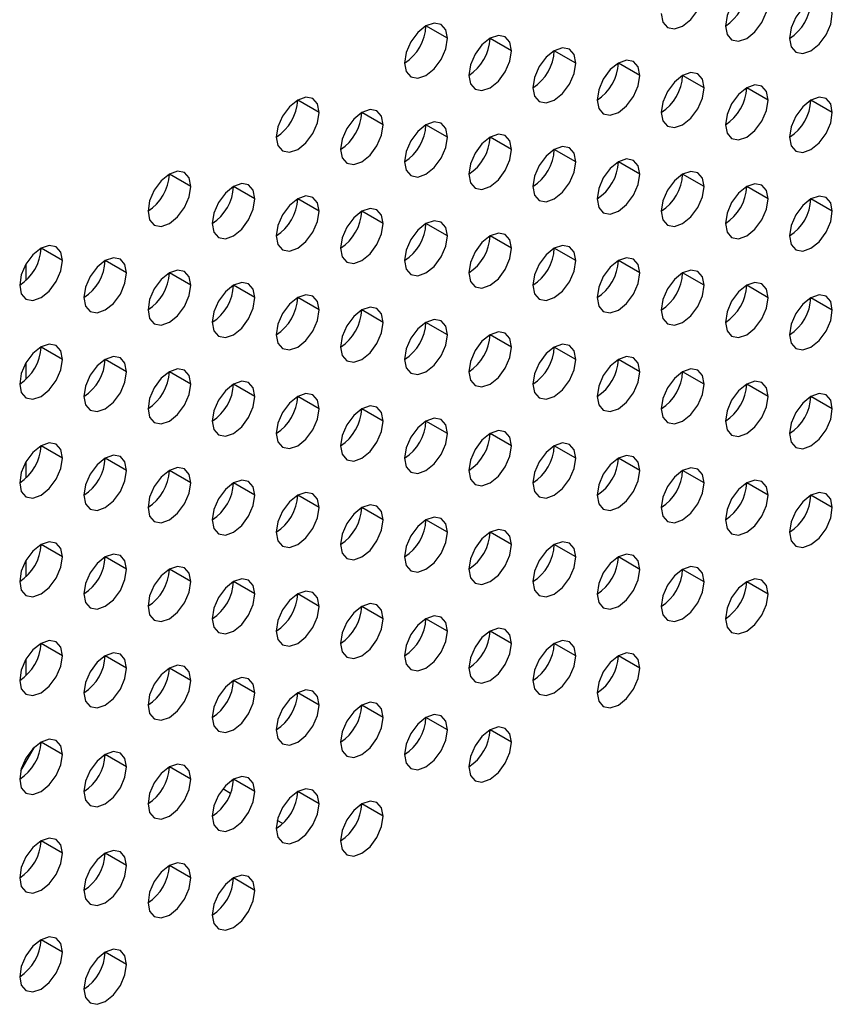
# Model space of a CAD drawing. Header units: millimetres. Extents: x 0 to 1118, y 0 to 864.
# Tile 196 of 254: x 946.31 to 950.79, y 698.21 to 703.64. Entities that reach past the tile are written whole.
import ezdxf

# ---------------------------------------------------------------- set-up
doc = ezdxf.new("R2010")
doc.units = ezdxf.units.MM

msp = doc.modelspace()

# ---------------------------------------------------------------- linework, layer by layer
at = {"color": 7, "linetype": 'Continuous', "lineweight": 25}
for p, q in [((948.6663, 703.5333), (948.5484, 703.6013)), ((949.0198, 703.4652), (948.902, 703.5332)), ((949.3734, 703.3971), (949.2555, 703.4652)), ((949.7269, 703.329), (949.6091, 703.3971)), ((950.0805, 703.261), (949.9626, 703.329)), ((950.434, 703.1929), (950.3162, 703.2609)), ((947.9592, 703.1251), (947.8413, 703.1931)), ((950.7876, 703.1248), (950.6697, 703.1928)), ((948.3127, 703.057), (948.1949, 703.125)), ((948.6663, 702.9889), (948.5484, 703.057)), ((949.0198, 702.9208), (948.902, 702.9889)), ((949.3734, 702.8528), (949.2555, 702.9208)), ((949.7269, 702.7847), (949.6091, 702.8527)), ((947.2521, 702.7169), (947.1342, 702.7849)), ((950.0805, 702.7166), (949.9626, 702.7846)), ((947.6056, 702.6488), (947.4878, 702.7168)), ((950.434, 702.6485), (950.3162, 702.7166)), ((947.9592, 702.5807), (947.8413, 702.6488)), ((950.7876, 702.5805), (950.6697, 702.6485)), ((948.3127, 702.5126), (948.1949, 702.5807)), ((948.6663, 702.4446), (948.5484, 702.5126)), ((949.0198, 702.3765), (948.902, 702.4445)), ((946.5449, 702.3087), (946.4271, 702.3767)), ((949.3734, 702.3084), (949.2555, 702.3764)), ((946.8985, 702.2406), (946.7806, 702.3086)), ((949.7269, 702.2403), (949.6091, 702.3084)), ((946.3446, 702.1993), (946.3446, 702.2902)), ((947.2521, 702.1725), (947.1342, 702.2405)), ((950.0805, 702.1723), (949.9626, 702.2403)), ((947.6056, 702.1044), (947.4878, 702.1725)), ((950.434, 702.1042), (950.3162, 702.1722)), ((947.9592, 702.0364), (947.8413, 702.1044)), ((950.7876, 702.0361), (950.6697, 702.1041)), ((948.3127, 701.9683), (948.1949, 702.0363)), ((948.6663, 701.9002), (948.5484, 701.9682)), ((949.0198, 701.8321), (948.902, 701.9002)), ((946.5449, 701.7643), (946.4271, 701.8323)), ((949.3734, 701.764), (949.2555, 701.8321)), ((946.3446, 701.6549), (946.3446, 701.7458)), ((946.8985, 701.6962), (946.7806, 701.7643)), ((949.7269, 701.696), (949.6091, 701.764)), ((947.2521, 701.6282), (947.1342, 701.6962)), ((950.0805, 701.6279), (949.9626, 701.6959)), ((947.6056, 701.5601), (947.4878, 701.6281)), ((950.434, 701.5598), (950.3162, 701.6278)), ((947.9592, 701.492), (947.8413, 701.56)), ((950.7876, 701.4917), (950.6697, 701.5598)), ((948.3127, 701.4239), (948.1949, 701.492)), ((948.6663, 701.3558), (948.5484, 701.4239)), ((949.0198, 701.2878), (948.902, 701.3558)), ((946.5449, 701.22), (946.4271, 701.288)), ((949.3734, 701.2197), (949.2555, 701.2877)), ((946.3446, 701.1105), (946.3446, 701.2015)), ((946.8985, 701.1519), (946.7806, 701.2199)), ((949.7269, 701.1516), (949.6091, 701.2196)), ((947.2521, 701.0838), (947.1342, 701.1518)), ((950.0805, 701.0835), (949.9626, 701.1516)), ((947.6056, 701.0157), (947.4878, 701.0838)), ((950.434, 701.0155), (950.3162, 701.0835)), ((947.9592, 700.9476), (947.8413, 701.0157)), ((950.7876, 700.9474), (950.6697, 701.0154)), ((948.3127, 700.8796), (948.1949, 700.9476)), ((948.6663, 700.8115), (948.5484, 700.8795)), ((949.0198, 700.7434), (948.902, 700.8114)), ((946.5449, 700.6756), (946.4271, 700.7436)), ((949.3734, 700.6753), (949.2555, 700.7434)), ((946.3446, 700.5662), (946.3446, 700.6571)), ((946.8985, 700.6075), (946.7806, 700.6755)), ((949.7269, 700.6072), (949.6091, 700.6753)), ((947.2521, 700.5394), (947.1342, 700.6075)), ((950.0805, 700.5392), (949.9626, 700.6072)), ((947.6056, 700.4714), (947.4878, 700.5394)), ((950.434, 700.4711), (950.3162, 700.5391)), ((947.9592, 700.4033), (947.8413, 700.4713)), ((948.3127, 700.3352), (948.1949, 700.4032)), ((948.6663, 700.2671), (948.5484, 700.3352)), ((949.0198, 700.199), (948.902, 700.2671)), ((946.5449, 700.1312), (946.4271, 700.1993)), ((949.3734, 700.131), (949.2555, 700.199)), ((946.3446, 700.0227), (946.3446, 700.1128)), ((946.8985, 700.0632), (946.7806, 700.1312)), ((949.7269, 700.0629), (949.6091, 700.1309)), ((947.2521, 699.9951), (947.1342, 700.0631)), ((946.3452, 700.0224), (946.3446, 700.0227)), ((947.6056, 699.927), (947.4878, 699.995)), ((947.9592, 699.8589), (947.8413, 699.927)), ((948.3127, 699.7908), (948.1949, 699.8589)), ((948.6663, 699.7228), (948.5484, 699.7908)), ((949.0198, 699.6547), (948.902, 699.7227)), ((946.5449, 699.5869), (946.4271, 699.6549)), ((946.315, 699.4963), (946.3906, 699.6272)), ((946.8985, 699.5188), (946.7806, 699.5868)), ((947.2521, 699.4507), (947.1342, 699.5187)), ((947.6056, 699.3826), (947.4878, 699.4507)), ((947.4715, 699.3722), (947.428, 699.3973)), ((947.9592, 699.3146), (947.8413, 699.3826)), ((948.3127, 699.2465), (948.1949, 699.3145)), ((947.7596, 699.2059), (947.7291, 699.2235)), ((946.5449, 699.0425), (946.4271, 699.1105)), ((946.8985, 698.9744), (946.7806, 699.0425)), ((947.2521, 698.9064), (947.1342, 698.9744)), ((947.6056, 698.8383), (947.4878, 698.9063)), ((946.5449, 698.4981), (946.4271, 698.5662)), ((946.8985, 698.4301), (946.7806, 698.4981))]:
    msp.add_line(p, q, dxfattribs=at)
at = {"color": 7, "linetype": 'Continuous', "lineweight": 25, "flags": 128}
for points in [[(949.8448, 703.6693), (949.8537, 703.6224), (949.8793, 703.593), (949.9175, 703.5855), (949.9626, 703.6012), (950.0077, 703.6376), (950.046, 703.6892), (950.0715, 703.7481), (950.0805, 703.8053)], [(950.434, 703.7373), (950.4251, 703.7842), (950.3995, 703.8136), (950.3613, 703.821), (950.3162, 703.8053), (950.2711, 703.7689), (950.2328, 703.7173), (950.2073, 703.6584), (950.1983, 703.6012)], [(950.1983, 703.6012), (950.2073, 703.5543), (950.2328, 703.5249), (950.2711, 703.5175), (950.3162, 703.5331), (950.3613, 703.5695), (950.3995, 703.6211), (950.4251, 703.68), (950.434, 703.7373)], [(950.7876, 703.6692), (950.7786, 703.7161), (950.7531, 703.7455), (950.7148, 703.7529), (950.6697, 703.7372), (950.6246, 703.7008), (950.5864, 703.6493), (950.5609, 703.5904), (950.5519, 703.5331)], [(950.5519, 703.5331), (950.5609, 703.4862), (950.5864, 703.4568), (950.6246, 703.4494), (950.6697, 703.4651), (950.7148, 703.5014), (950.7531, 703.553), (950.7786, 703.6119), (950.7876, 703.6692)], [(948.6663, 703.5333), (948.6573, 703.5802), (948.6317, 703.6096), (948.5935, 703.617), (948.5484, 703.6013), (948.5033, 703.5649), (948.4651, 703.5134), (948.4395, 703.4545), (948.4306, 703.3972)], [(948.4306, 703.3972), (948.4395, 703.3503), (948.4651, 703.3209), (948.5033, 703.3135), (948.5484, 703.3292), (948.5935, 703.3656), (948.6317, 703.4171), (948.6573, 703.476), (948.6663, 703.5333)], [(949.0198, 703.4652), (949.0108, 703.5121), (948.9853, 703.5415), (948.9471, 703.5489), (948.902, 703.5333), (948.8569, 703.4969), (948.8186, 703.4453), (948.7931, 703.3864), (948.7841, 703.3291)], [(948.7841, 703.3291), (948.7931, 703.2822), (948.8186, 703.2528), (948.8569, 703.2454), (948.902, 703.2611), (948.9471, 703.2975), (948.9853, 703.349), (949.0108, 703.4079), (949.0198, 703.4652)], [(949.3734, 703.3971), (949.3644, 703.444), (949.3389, 703.4734), (949.3006, 703.4809), (949.2555, 703.4652), (949.2104, 703.4288), (949.1722, 703.3772), (949.1466, 703.3183), (949.1377, 703.2611)], [(949.1377, 703.2611), (949.1466, 703.2142), (949.1722, 703.1848), (949.2104, 703.1773), (949.2555, 703.193), (949.3006, 703.2294), (949.3389, 703.281), (949.3644, 703.3399), (949.3734, 703.3971)], [(949.7269, 703.329), (949.718, 703.3759), (949.6924, 703.4054), (949.6542, 703.4128), (949.6091, 703.3971), (949.564, 703.3607), (949.5257, 703.3091), (949.5002, 703.2502), (949.4912, 703.193)], [(950.0805, 703.261), (950.0715, 703.3079), (950.046, 703.3373), (950.0077, 703.3447), (949.9626, 703.329), (949.9175, 703.2926), (949.8793, 703.2411), (949.8537, 703.1822), (949.8448, 703.1249)], [(949.4912, 703.193), (949.5002, 703.1461), (949.5257, 703.1167), (949.564, 703.1092), (949.6091, 703.1249), (949.6542, 703.1613), (949.6924, 703.2129), (949.718, 703.2718), (949.7269, 703.329)], [(949.8448, 703.1249), (949.8537, 703.078), (949.8793, 703.0486), (949.9175, 703.0412), (949.9626, 703.0568), (950.0077, 703.0932), (950.046, 703.1448), (950.0715, 703.2037), (950.0805, 703.261)], [(950.434, 703.1929), (950.4251, 703.2398), (950.3995, 703.2692), (950.3613, 703.2766), (950.3162, 703.2609), (950.2711, 703.2246), (950.2328, 703.173), (950.2073, 703.1141), (950.1983, 703.0568)], [(947.9592, 703.1251), (947.9502, 703.172), (947.9246, 703.2014), (947.8864, 703.2088), (947.8413, 703.1931), (947.7962, 703.1567), (947.758, 703.1052), (947.7324, 703.0463), (947.7235, 702.989)], [(950.1983, 703.0568), (950.2073, 703.0099), (950.2328, 702.9805), (950.2711, 702.9731), (950.3162, 702.9888), (950.3613, 703.0252), (950.3995, 703.0767), (950.4251, 703.1356), (950.434, 703.1929)], [(950.7876, 703.1248), (950.7786, 703.1717), (950.7531, 703.2011), (950.7148, 703.2085), (950.6697, 703.1929), (950.6246, 703.1565), (950.5864, 703.1049), (950.5609, 703.046), (950.5519, 702.9887)], [(947.7235, 702.989), (947.7324, 702.9421), (947.758, 702.9127), (947.7962, 702.9053), (947.8413, 702.921), (947.8864, 702.9574), (947.9246, 703.0089), (947.9502, 703.0678), (947.9592, 703.1251)], [(948.3127, 703.057), (948.3037, 703.1039), (948.2782, 703.1333), (948.24, 703.1407), (948.1949, 703.1251), (948.1498, 703.0887), (948.1115, 703.0371), (948.086, 702.9782), (948.077, 702.9209)], [(950.5519, 702.9887), (950.5609, 702.9418), (950.5864, 702.9124), (950.6246, 702.905), (950.6697, 702.9207), (950.7148, 702.9571), (950.7531, 703.0087), (950.7786, 703.0676), (950.7876, 703.1248)], [(948.6663, 702.9889), (948.6573, 703.0358), (948.6317, 703.0652), (948.5935, 703.0727), (948.5484, 703.057), (948.5033, 703.0206), (948.4651, 702.969), (948.4395, 702.9101), (948.4306, 702.8529)], [(948.077, 702.9209), (948.086, 702.874), (948.1115, 702.8446), (948.1498, 702.8372), (948.1949, 702.8529), (948.24, 702.8893), (948.2782, 702.9408), (948.3037, 702.9997), (948.3127, 703.057)], [(948.4306, 702.8529), (948.4395, 702.806), (948.4651, 702.7766), (948.5033, 702.7691), (948.5484, 702.7848), (948.5935, 702.8212), (948.6317, 702.8728), (948.6573, 702.9317), (948.6663, 702.9889)], [(949.0198, 702.9208), (949.0108, 702.9677), (948.9853, 702.9971), (948.9471, 703.0046), (948.902, 702.9889), (948.8569, 702.9525), (948.8186, 702.9009), (948.7931, 702.842), (948.7841, 702.7848)], [(948.7841, 702.7848), (948.7931, 702.7379), (948.8186, 702.7085), (948.8569, 702.701), (948.902, 702.7167), (948.9471, 702.7531), (948.9853, 702.8047), (949.0108, 702.8636), (949.0198, 702.9208)], [(949.3734, 702.8528), (949.3644, 702.8997), (949.3389, 702.9291), (949.3006, 702.9365), (949.2555, 702.9208), (949.2104, 702.8844), (949.1722, 702.8329), (949.1466, 702.774), (949.1377, 702.7167)], [(949.1377, 702.7167), (949.1466, 702.6698), (949.1722, 702.6404), (949.2104, 702.633), (949.2555, 702.6486), (949.3006, 702.685), (949.3389, 702.7366), (949.3644, 702.7955), (949.3734, 702.8528)], [(949.7269, 702.7847), (949.718, 702.8316), (949.6924, 702.861), (949.6542, 702.8684), (949.6091, 702.8527), (949.564, 702.8164), (949.5257, 702.7648), (949.5002, 702.7059), (949.4912, 702.6486)], [(947.2521, 702.7169), (947.2431, 702.7638), (947.2175, 702.7932), (947.1793, 702.8006), (947.1342, 702.7849), (947.0891, 702.7485), (947.0509, 702.697), (947.0253, 702.6381), (947.0164, 702.5808)], [(950.0805, 702.7166), (950.0715, 702.7635), (950.046, 702.7929), (950.0077, 702.8003), (949.9626, 702.7847), (949.9175, 702.7483), (949.8793, 702.6967), (949.8537, 702.6378), (949.8448, 702.5805)], [(949.4912, 702.6486), (949.5002, 702.6017), (949.5257, 702.5723), (949.564, 702.5649), (949.6091, 702.5806), (949.6542, 702.617), (949.6924, 702.6685), (949.718, 702.7274), (949.7269, 702.7847)], [(947.0164, 702.5808), (947.0253, 702.5339), (947.0509, 702.5045), (947.0891, 702.4971), (947.1342, 702.5128), (947.1793, 702.5491), (947.2175, 702.6007), (947.2431, 702.6596), (947.2521, 702.7169)], [(947.6056, 702.6488), (947.5966, 702.6957), (947.5711, 702.7251), (947.5329, 702.7325), (947.4878, 702.7169), (947.4427, 702.6805), (947.4044, 702.6289), (947.3789, 702.57), (947.3699, 702.5127)], [(949.8448, 702.5805), (949.8537, 702.5336), (949.8793, 702.5042), (949.9175, 702.4968), (949.9626, 702.5125), (950.0077, 702.5489), (950.046, 702.6005), (950.0715, 702.6594), (950.0805, 702.7166)], [(950.434, 702.6485), (950.4251, 702.6954), (950.3995, 702.7248), (950.3613, 702.7323), (950.3162, 702.7166), (950.2711, 702.6802), (950.2328, 702.6286), (950.2073, 702.5697), (950.1983, 702.5125)], [(947.3699, 702.5127), (947.3789, 702.4658), (947.4044, 702.4364), (947.4427, 702.429), (947.4878, 702.4447), (947.5329, 702.4811), (947.5711, 702.5326), (947.5966, 702.5915), (947.6056, 702.6488)], [(947.9592, 702.5807), (947.9502, 702.6276), (947.9246, 702.657), (947.8864, 702.6645), (947.8413, 702.6488), (947.7962, 702.6124), (947.758, 702.5608), (947.7324, 702.5019), (947.7235, 702.4447)], [(950.1983, 702.5125), (950.2073, 702.4656), (950.2328, 702.4362), (950.2711, 702.4287), (950.3162, 702.4444), (950.3613, 702.4808), (950.3995, 702.5324), (950.4251, 702.5913), (950.434, 702.6485)], [(950.7876, 702.5805), (950.7786, 702.6274), (950.7531, 702.6568), (950.7148, 702.6642), (950.6697, 702.6485), (950.6246, 702.6121), (950.5864, 702.5605), (950.5609, 702.5016), (950.5519, 702.4444)], [(947.7235, 702.4447), (947.7324, 702.3978), (947.758, 702.3683), (947.7962, 702.3609), (947.8413, 702.3766), (947.8864, 702.413), (947.9246, 702.4646), (947.9502, 702.5235), (947.9592, 702.5807)], [(948.3127, 702.5126), (948.3037, 702.5595), (948.2782, 702.5889), (948.24, 702.5964), (948.1949, 702.5807), (948.1498, 702.5443), (948.1115, 702.4927), (948.086, 702.4338), (948.077, 702.3766)], [(950.5519, 702.4444), (950.5609, 702.3975), (950.5864, 702.3681), (950.6246, 702.3607), (950.6697, 702.3763), (950.7148, 702.4127), (950.7531, 702.4643), (950.7786, 702.5232), (950.7876, 702.5805)], [(948.6663, 702.4446), (948.6573, 702.4915), (948.6317, 702.5209), (948.5935, 702.5283), (948.5484, 702.5126), (948.5033, 702.4762), (948.4651, 702.4247), (948.4395, 702.3658), (948.4306, 702.3085)], [(948.077, 702.3766), (948.086, 702.3297), (948.1115, 702.3003), (948.1498, 702.2928), (948.1949, 702.3085), (948.24, 702.3449), (948.2782, 702.3965), (948.3037, 702.4554), (948.3127, 702.5126)], [(948.4306, 702.3085), (948.4395, 702.2616), (948.4651, 702.2322), (948.5033, 702.2248), (948.5484, 702.2404), (948.5935, 702.2768), (948.6317, 702.3284), (948.6573, 702.3873), (948.6663, 702.4446)], [(949.0198, 702.3765), (949.0108, 702.4234), (948.9853, 702.4528), (948.9471, 702.4602), (948.902, 702.4445), (948.8569, 702.4081), (948.8186, 702.3566), (948.7931, 702.2977), (948.7841, 702.2404)], [(946.5449, 702.3087), (946.536, 702.3556), (946.5104, 702.385), (946.4722, 702.3924), (946.4271, 702.3767), (946.382, 702.3403), (946.3438, 702.2888), (946.3182, 702.2299), (946.3092, 702.1726)], [(948.7841, 702.2404), (948.7931, 702.1935), (948.8186, 702.1641), (948.8569, 702.1567), (948.902, 702.1724), (948.9471, 702.2088), (948.9853, 702.2603), (949.0108, 702.3192), (949.0198, 702.3765)], [(949.3734, 702.3084), (949.3644, 702.3553), (949.3389, 702.3847), (949.3006, 702.3921), (949.2555, 702.3765), (949.2104, 702.3401), (949.1722, 702.2885), (949.1466, 702.2296), (949.1377, 702.1723)], [(946.3092, 702.1726), (946.3182, 702.1257), (946.3438, 702.0963), (946.382, 702.0889), (946.4271, 702.1045), (946.4722, 702.1409), (946.5104, 702.1925), (946.536, 702.2514), (946.5449, 702.3087)], [(946.8985, 702.2406), (946.8895, 702.2875), (946.864, 702.3169), (946.8257, 702.3243), (946.7806, 702.3086), (946.7355, 702.2723), (946.6973, 702.2207), (946.6718, 702.1618), (946.6628, 702.1045)], [(949.1377, 702.1723), (949.1466, 702.1254), (949.1722, 702.096), (949.2104, 702.0886), (949.2555, 702.1043), (949.3006, 702.1407), (949.3389, 702.1922), (949.3644, 702.2511), (949.3734, 702.3084)], [(949.7269, 702.2403), (949.718, 702.2872), (949.6924, 702.3166), (949.6542, 702.3241), (949.6091, 702.3084), (949.564, 702.272), (949.5257, 702.2204), (949.5002, 702.1615), (949.4912, 702.1043)], [(947.2521, 702.1725), (947.2431, 702.2194), (947.2175, 702.2488), (947.1793, 702.2562), (947.1342, 702.2406), (947.0891, 702.2042), (947.0509, 702.1526), (947.0253, 702.0937), (947.0164, 702.0364)], [(950.0805, 702.1723), (950.0715, 702.2192), (950.046, 702.2486), (950.0077, 702.256), (949.9626, 702.2403), (949.9175, 702.2039), (949.8793, 702.1523), (949.8537, 702.0934), (949.8448, 702.0362)], [(946.6628, 702.1045), (946.6718, 702.0576), (946.6973, 702.0282), (946.7355, 702.0208), (946.7806, 702.0365), (946.8257, 702.0729), (946.864, 702.1244), (946.8895, 702.1833), (946.8985, 702.2406)], [(949.4912, 702.1043), (949.5002, 702.0574), (949.5257, 702.028), (949.564, 702.0205), (949.6091, 702.0362), (949.6542, 702.0726), (949.6924, 702.1242), (949.718, 702.1831), (949.7269, 702.2403)], [(947.0164, 702.0364), (947.0253, 701.9895), (947.0509, 701.9601), (947.0891, 701.9527), (947.1342, 701.9684), (947.1793, 702.0048), (947.2175, 702.0564), (947.2431, 702.1153), (947.2521, 702.1725)], [(947.6056, 702.1044), (947.5966, 702.1513), (947.5711, 702.1807), (947.5329, 702.1882), (947.4878, 702.1725), (947.4427, 702.1361), (947.4044, 702.0845), (947.3789, 702.0256), (947.3699, 701.9684)], [(949.8448, 702.0362), (949.8537, 701.9893), (949.8793, 701.9599), (949.9175, 701.9524), (949.9626, 701.9681), (950.0077, 702.0045), (950.046, 702.0561), (950.0715, 702.115), (950.0805, 702.1723)], [(950.434, 702.1042), (950.4251, 702.1511), (950.3995, 702.1805), (950.3613, 702.1879), (950.3162, 702.1722), (950.2711, 702.1358), (950.2328, 702.0843), (950.2073, 702.0254), (950.1983, 701.9681)], [(947.3699, 701.9684), (947.3789, 701.9215), (947.4044, 701.8921), (947.4427, 701.8846), (947.4878, 701.9003), (947.5329, 701.9367), (947.5711, 701.9883), (947.5966, 702.0472), (947.6056, 702.1044)], [(947.9592, 702.0364), (947.9502, 702.0833), (947.9246, 702.1127), (947.8864, 702.1201), (947.8413, 702.1044), (947.7962, 702.068), (947.758, 702.0164), (947.7324, 701.9575), (947.7235, 701.9003)], [(950.1983, 701.9681), (950.2073, 701.9212), (950.2328, 701.8918), (950.2711, 701.8844), (950.3162, 701.9), (950.3613, 701.9364), (950.3995, 701.988), (950.4251, 702.0469), (950.434, 702.1042)], [(950.7876, 702.0361), (950.7786, 702.083), (950.7531, 702.1124), (950.7148, 702.1198), (950.6697, 702.1041), (950.6246, 702.0678), (950.5864, 702.0162), (950.5609, 701.9573), (950.5519, 701.9)], [(948.3127, 701.9683), (948.3037, 702.0152), (948.2782, 702.0446), (948.24, 702.052), (948.1949, 702.0363), (948.1498, 701.9999), (948.1115, 701.9484), (948.086, 701.8895), (948.077, 701.8322)], [(947.7235, 701.9003), (947.7324, 701.8534), (947.758, 701.824), (947.7962, 701.8166), (947.8413, 701.8322), (947.8864, 701.8686), (947.9246, 701.9202), (947.9502, 701.9791), (947.9592, 702.0364)], [(948.6663, 701.9002), (948.6573, 701.9471), (948.6317, 701.9765), (948.5935, 701.9839), (948.5484, 701.9683), (948.5033, 701.9319), (948.4651, 701.8803), (948.4395, 701.8214), (948.4306, 701.7641)], [(950.5519, 701.9), (950.5609, 701.8531), (950.5864, 701.8237), (950.6246, 701.8163), (950.6697, 701.832), (950.7148, 701.8684), (950.7531, 701.9199), (950.7786, 701.9788), (950.7876, 702.0361)], [(948.077, 701.8322), (948.086, 701.7853), (948.1115, 701.7559), (948.1498, 701.7485), (948.1949, 701.7642), (948.24, 701.8006), (948.2782, 701.8521), (948.3037, 701.911), (948.3127, 701.9683)], [(948.4306, 701.7641), (948.4395, 701.7172), (948.4651, 701.6878), (948.5033, 701.6804), (948.5484, 701.6961), (948.5935, 701.7325), (948.6317, 701.784), (948.6573, 701.8429), (948.6663, 701.9002)], [(949.0198, 701.8321), (949.0108, 701.879), (948.9853, 701.9084), (948.9471, 701.9159), (948.902, 701.9002), (948.8569, 701.8638), (948.8186, 701.8122), (948.7931, 701.7533), (948.7841, 701.6961)], [(946.5449, 701.7643), (946.536, 701.8112), (946.5104, 701.8406), (946.4722, 701.848), (946.4271, 701.8324), (946.382, 701.796), (946.3438, 701.7444), (946.3182, 701.6855), (946.3092, 701.6282)], [(948.7841, 701.6961), (948.7931, 701.6492), (948.8186, 701.6198), (948.8569, 701.6123), (948.902, 701.628), (948.9471, 701.6644), (948.9853, 701.716), (949.0108, 701.7749), (949.0198, 701.8321)], [(949.3734, 701.764), (949.3644, 701.8109), (949.3389, 701.8403), (949.3006, 701.8478), (949.2555, 701.8321), (949.2104, 701.7957), (949.1722, 701.7441), (949.1466, 701.6852), (949.1377, 701.628)], [(946.8985, 701.6962), (946.8895, 701.7431), (946.864, 701.7725), (946.8257, 701.78), (946.7806, 701.7643), (946.7355, 701.7279), (946.6973, 701.6763), (946.6718, 701.6174), (946.6628, 701.5602)], [(949.7269, 701.696), (949.718, 701.7429), (949.6924, 701.7723), (949.6542, 701.7797), (949.6091, 701.764), (949.564, 701.7276), (949.5257, 701.6761), (949.5002, 701.6172), (949.4912, 701.5599)], [(946.3092, 701.6282), (946.3182, 701.5813), (946.3438, 701.5519), (946.382, 701.5445), (946.4271, 701.5602), (946.4722, 701.5966), (946.5104, 701.6482), (946.536, 701.7071), (946.5449, 701.7643)], [(947.2521, 701.6282), (947.2431, 701.6751), (947.2175, 701.7045), (947.1793, 701.7119), (947.1342, 701.6962), (947.0891, 701.6598), (947.0509, 701.6082), (947.0253, 701.5493), (947.0164, 701.4921)], [(949.1377, 701.628), (949.1466, 701.5811), (949.1722, 701.5517), (949.2104, 701.5442), (949.2555, 701.5599), (949.3006, 701.5963), (949.3389, 701.6479), (949.3644, 701.7068), (949.3734, 701.764)], [(950.0805, 701.6279), (950.0715, 701.6748), (950.046, 701.7042), (950.0077, 701.7116), (949.9626, 701.6959), (949.9175, 701.6596), (949.8793, 701.608), (949.8537, 701.5491), (949.8448, 701.4918)], [(946.6628, 701.5602), (946.6718, 701.5133), (946.6973, 701.4839), (946.7355, 701.4764), (946.7806, 701.4921), (946.8257, 701.5285), (946.864, 701.5801), (946.8895, 701.639), (946.8985, 701.6962)], [(949.4912, 701.5599), (949.5002, 701.513), (949.5257, 701.4836), (949.564, 701.4762), (949.6091, 701.4918), (949.6542, 701.5282), (949.6924, 701.5798), (949.718, 701.6387), (949.7269, 701.696)], [(947.0164, 701.4921), (947.0253, 701.4452), (947.0509, 701.4158), (947.0891, 701.4084), (947.1342, 701.424), (947.1793, 701.4604), (947.2175, 701.512), (947.2431, 701.5709), (947.2521, 701.6282)], [(947.6056, 701.5601), (947.5966, 701.607), (947.5711, 701.6364), (947.5329, 701.6438), (947.4878, 701.6281), (947.4427, 701.5917), (947.4044, 701.5402), (947.3789, 701.4813), (947.3699, 701.424)], [(949.8448, 701.4918), (949.8537, 701.4449), (949.8793, 701.4155), (949.9175, 701.4081), (949.9626, 701.4238), (950.0077, 701.4602), (950.046, 701.5117), (950.0715, 701.5706), (950.0805, 701.6279)], [(950.434, 701.5598), (950.4251, 701.6067), (950.3995, 701.6361), (950.3613, 701.6435), (950.3162, 701.6279), (950.2711, 701.5915), (950.2328, 701.5399), (950.2073, 701.481), (950.1983, 701.4237)], [(947.3699, 701.424), (947.3789, 701.3771), (947.4044, 701.3477), (947.4427, 701.3403), (947.4878, 701.356), (947.5329, 701.3923), (947.5711, 701.4439), (947.5966, 701.5028), (947.6056, 701.5601)], [(947.9592, 701.492), (947.9502, 701.5389), (947.9246, 701.5683), (947.8864, 701.5757), (947.8413, 701.5601), (947.7962, 701.5237), (947.758, 701.4721), (947.7324, 701.4132), (947.7235, 701.3559)], [(950.1983, 701.4237), (950.2073, 701.3768), (950.2328, 701.3474), (950.2711, 701.34), (950.3162, 701.3557), (950.3613, 701.3921), (950.3995, 701.4437), (950.4251, 701.5026), (950.434, 701.5598)], [(950.7876, 701.4917), (950.7786, 701.5386), (950.7531, 701.568), (950.7148, 701.5755), (950.6697, 701.5598), (950.6246, 701.5234), (950.5864, 701.4718), (950.5609, 701.4129), (950.5519, 701.3557)], [(948.3127, 701.4239), (948.3037, 701.4708), (948.2782, 701.5002), (948.24, 701.5077), (948.1949, 701.492), (948.1498, 701.4556), (948.1115, 701.404), (948.086, 701.3451), (948.077, 701.2879)], [(947.7235, 701.3559), (947.7324, 701.309), (947.758, 701.2796), (947.7962, 701.2722), (947.8413, 701.2879), (947.8864, 701.3243), (947.9246, 701.3758), (947.9502, 701.4347), (947.9592, 701.492)], [(950.5519, 701.3557), (950.5609, 701.3088), (950.5864, 701.2794), (950.6246, 701.2719), (950.6697, 701.2876), (950.7148, 701.324), (950.7531, 701.3756), (950.7786, 701.4345), (950.7876, 701.4917)], [(948.077, 701.2879), (948.086, 701.241), (948.1115, 701.2115), (948.1498, 701.2041), (948.1949, 701.2198), (948.24, 701.2562), (948.2782, 701.3078), (948.3037, 701.3667), (948.3127, 701.4239)], [(948.6663, 701.3558), (948.6573, 701.4027), (948.6317, 701.4321), (948.5935, 701.4396), (948.5484, 701.4239), (948.5033, 701.3875), (948.4651, 701.3359), (948.4395, 701.277), (948.4306, 701.2198)], [(948.4306, 701.2198), (948.4395, 701.1729), (948.4651, 701.1435), (948.5033, 701.136), (948.5484, 701.1517), (948.5935, 701.1881), (948.6317, 701.2397), (948.6573, 701.2986), (948.6663, 701.3558)], [(949.0198, 701.2878), (949.0108, 701.3347), (948.9853, 701.3641), (948.9471, 701.3715), (948.902, 701.3558), (948.8569, 701.3194), (948.8186, 701.2679), (948.7931, 701.209), (948.7841, 701.1517)], [(946.5449, 701.22), (946.536, 701.2669), (946.5104, 701.2963), (946.4722, 701.3037), (946.4271, 701.288), (946.382, 701.2516), (946.3438, 701.2), (946.3182, 701.1411), (946.3092, 701.0839)], [(948.7841, 701.1517), (948.7931, 701.1048), (948.8186, 701.0754), (948.8569, 701.068), (948.902, 701.0836), (948.9471, 701.12), (948.9853, 701.1716), (949.0108, 701.2305), (949.0198, 701.2878)], [(949.3734, 701.2197), (949.3644, 701.2666), (949.3389, 701.296), (949.3006, 701.3034), (949.2555, 701.2877), (949.2104, 701.2513), (949.1722, 701.1998), (949.1466, 701.1409), (949.1377, 701.0836)], [(946.8985, 701.1519), (946.8895, 701.1988), (946.864, 701.2282), (946.8257, 701.2356), (946.7806, 701.2199), (946.7355, 701.1835), (946.6973, 701.132), (946.6718, 701.0731), (946.6628, 701.0158)], [(949.7269, 701.1516), (949.718, 701.1985), (949.6924, 701.2279), (949.6542, 701.2353), (949.6091, 701.2197), (949.564, 701.1833), (949.5257, 701.1317), (949.5002, 701.0728), (949.4912, 701.0155)], [(946.3092, 701.0839), (946.3182, 701.037), (946.3438, 701.0076), (946.382, 701.0002), (946.4271, 701.0158), (946.4722, 701.0522), (946.5104, 701.1038), (946.536, 701.1627), (946.5449, 701.22)], [(949.1377, 701.0836), (949.1466, 701.0367), (949.1722, 701.0073), (949.2104, 700.9999), (949.2555, 701.0156), (949.3006, 701.052), (949.3389, 701.1035), (949.3644, 701.1624), (949.3734, 701.2197)], [(946.6628, 701.0158), (946.6718, 700.9689), (946.6973, 700.9395), (946.7355, 700.9321), (946.7806, 700.9477), (946.8257, 700.9841), (946.864, 701.0357), (946.8895, 701.0946), (946.8985, 701.1519)], [(947.2521, 701.0838), (947.2431, 701.1307), (947.2175, 701.1601), (947.1793, 701.1675), (947.1342, 701.1519), (947.0891, 701.1155), (947.0509, 701.0639), (947.0253, 701.005), (947.0164, 700.9477)], [(949.4912, 701.0155), (949.5002, 700.9686), (949.5257, 700.9392), (949.564, 700.9318), (949.6091, 700.9475), (949.6542, 700.9839), (949.6924, 701.0355), (949.718, 701.0943), (949.7269, 701.1516)], [(950.0805, 701.0835), (950.0715, 701.1304), (950.046, 701.1598), (950.0077, 701.1673), (949.9626, 701.1516), (949.9175, 701.1152), (949.8793, 701.0636), (949.8537, 701.0047), (949.8448, 700.9475)], [(947.0164, 700.9477), (947.0253, 700.9008), (947.0509, 700.8714), (947.0891, 700.864), (947.1342, 700.8797), (947.1793, 700.9161), (947.2175, 700.9676), (947.2431, 701.0265), (947.2521, 701.0838)], [(947.6056, 701.0157), (947.5966, 701.0626), (947.5711, 701.092), (947.5329, 701.0994), (947.4878, 701.0838), (947.4427, 701.0474), (947.4044, 700.9958), (947.3789, 700.9369), (947.3699, 700.8796)], [(949.8448, 700.9475), (949.8537, 700.9006), (949.8793, 700.8712), (949.9175, 700.8637), (949.9626, 700.8794), (950.0077, 700.9158), (950.046, 700.9674), (950.0715, 701.0263), (950.0805, 701.0835)], [(950.434, 701.0155), (950.4251, 701.0624), (950.3995, 701.0918), (950.3613, 701.0992), (950.3162, 701.0835), (950.2711, 701.0471), (950.2328, 700.9955), (950.2073, 700.9366), (950.1983, 700.8794)], [(947.3699, 700.8796), (947.3789, 700.8327), (947.4044, 700.8033), (947.4427, 700.7959), (947.4878, 700.8116), (947.5329, 700.848), (947.5711, 700.8996), (947.5966, 700.9585), (947.6056, 701.0157)], [(947.9592, 700.9476), (947.9502, 700.9945), (947.9246, 701.0239), (947.8864, 701.0314), (947.8413, 701.0157), (947.7962, 700.9793), (947.758, 700.9277), (947.7324, 700.8688), (947.7235, 700.8116)], [(950.1983, 700.8794), (950.2073, 700.8325), (950.2328, 700.8031), (950.2711, 700.7957), (950.3162, 700.8113), (950.3613, 700.8477), (950.3995, 700.8993), (950.4251, 700.9582), (950.434, 701.0155)], [(950.7876, 700.9474), (950.7786, 700.9943), (950.7531, 701.0237), (950.7148, 701.0311), (950.6697, 701.0154), (950.6246, 700.979), (950.5864, 700.9275), (950.5609, 700.8686), (950.5519, 700.8113)], [(948.3127, 700.8796), (948.3037, 700.9265), (948.2782, 700.9559), (948.24, 700.9633), (948.1949, 700.9476), (948.1498, 700.9112), (948.1115, 700.8596), (948.086, 700.8007), (948.077, 700.7435)], [(947.7235, 700.8116), (947.7324, 700.7647), (947.758, 700.7353), (947.7962, 700.7278), (947.8413, 700.7435), (947.8864, 700.7799), (947.9246, 700.8315), (947.9502, 700.8904), (947.9592, 700.9476)], [(950.5519, 700.8113), (950.5609, 700.7644), (950.5864, 700.735), (950.6246, 700.7276), (950.6697, 700.7432), (950.7148, 700.7796), (950.7531, 700.8312), (950.7786, 700.8901), (950.7876, 700.9474)], [(948.077, 700.7435), (948.086, 700.6966), (948.1115, 700.6672), (948.1498, 700.6598), (948.1949, 700.6754), (948.24, 700.7118), (948.2782, 700.7634), (948.3037, 700.8223), (948.3127, 700.8796)], [(948.6663, 700.8115), (948.6573, 700.8584), (948.6317, 700.8878), (948.5935, 700.8952), (948.5484, 700.8795), (948.5033, 700.8431), (948.4651, 700.7916), (948.4395, 700.7327), (948.4306, 700.6754)], [(948.4306, 700.6754), (948.4395, 700.6285), (948.4651, 700.5991), (948.5033, 700.5917), (948.5484, 700.6074), (948.5935, 700.6438), (948.6317, 700.6953), (948.6573, 700.7542), (948.6663, 700.8115)], [(949.0198, 700.7434), (949.0108, 700.7903), (948.9853, 700.8197), (948.9471, 700.8271), (948.902, 700.8115), (948.8569, 700.7751), (948.8186, 700.7235), (948.7931, 700.6646), (948.7841, 700.6073)], [(946.5449, 700.6756), (946.536, 700.7225), (946.5104, 700.7519), (946.4722, 700.7593), (946.4271, 700.7436), (946.382, 700.7073), (946.3438, 700.6557), (946.3182, 700.5968), (946.3092, 700.5395)], [(948.7841, 700.6073), (948.7931, 700.5604), (948.8186, 700.531), (948.8569, 700.5236), (948.902, 700.5393), (948.9471, 700.5757), (948.9853, 700.6272), (949.0108, 700.6861), (949.0198, 700.7434)], [(949.3734, 700.6753), (949.3644, 700.7222), (949.3389, 700.7516), (949.3006, 700.7591), (949.2555, 700.7434), (949.2104, 700.707), (949.1722, 700.6554), (949.1466, 700.5965), (949.1377, 700.5393)], [(946.8985, 700.6075), (946.8895, 700.6544), (946.864, 700.6838), (946.8257, 700.6912), (946.7806, 700.6756), (946.7355, 700.6392), (946.6973, 700.5876), (946.6718, 700.5287), (946.6628, 700.4714)], [(949.7269, 700.6072), (949.718, 700.6541), (949.6924, 700.6836), (949.6542, 700.691), (949.6091, 700.6753), (949.564, 700.6389), (949.5257, 700.5873), (949.5002, 700.5284), (949.4912, 700.4712)], [(946.3092, 700.5395), (946.3182, 700.4926), (946.3438, 700.4632), (946.382, 700.4558), (946.4271, 700.4715), (946.4722, 700.5079), (946.5104, 700.5594), (946.536, 700.6183), (946.5449, 700.6756)], [(949.1377, 700.5393), (949.1466, 700.4924), (949.1722, 700.463), (949.2104, 700.4555), (949.2555, 700.4712), (949.3006, 700.5076), (949.3389, 700.5592), (949.3644, 700.6181), (949.3734, 700.6753)], [(946.6628, 700.4714), (946.6718, 700.4245), (946.6973, 700.3951), (946.7355, 700.3877), (946.7806, 700.4034), (946.8257, 700.4398), (946.864, 700.4914), (946.8895, 700.5503), (946.8985, 700.6075)], [(947.2521, 700.5394), (947.2431, 700.5863), (947.2175, 700.6157), (947.1793, 700.6232), (947.1342, 700.6075), (947.0891, 700.5711), (947.0509, 700.5195), (947.0253, 700.4606), (947.0164, 700.4034)], [(949.4912, 700.4712), (949.5002, 700.4243), (949.5257, 700.3949), (949.564, 700.3874), (949.6091, 700.4031), (949.6542, 700.4395), (949.6924, 700.4911), (949.718, 700.55), (949.7269, 700.6072)], [(950.0805, 700.5392), (950.0715, 700.5861), (950.046, 700.6155), (950.0077, 700.6229), (949.9626, 700.6072), (949.9175, 700.5708), (949.8793, 700.5193), (949.8537, 700.4604), (949.8448, 700.4031)], [(947.0164, 700.4034), (947.0253, 700.3565), (947.0509, 700.3271), (947.0891, 700.3196), (947.1342, 700.3353), (947.1793, 700.3717), (947.2175, 700.4233), (947.2431, 700.4822), (947.2521, 700.5394)], [(947.6056, 700.4714), (947.5966, 700.5183), (947.5711, 700.5477), (947.5329, 700.5551), (947.4878, 700.5394), (947.4427, 700.503), (947.4044, 700.4514), (947.3789, 700.3925), (947.3699, 700.3353)], [(949.8448, 700.4031), (949.8537, 700.3562), (949.8793, 700.3268), (949.9175, 700.3194), (949.9626, 700.335), (950.0077, 700.3714), (950.046, 700.423), (950.0715, 700.4819), (950.0805, 700.5392)], [(950.434, 700.4711), (950.4251, 700.518), (950.3995, 700.5474), (950.3613, 700.5548), (950.3162, 700.5391), (950.2711, 700.5028), (950.2328, 700.4512), (950.2073, 700.3923), (950.1983, 700.335)], [(947.3699, 700.3353), (947.3789, 700.2884), (947.4044, 700.259), (947.4427, 700.2516), (947.4878, 700.2672), (947.5329, 700.3036), (947.5711, 700.3552), (947.5966, 700.4141), (947.6056, 700.4714)], [(947.9592, 700.4033), (947.9502, 700.4502), (947.9246, 700.4796), (947.8864, 700.487), (947.8413, 700.4713), (947.7962, 700.4349), (947.758, 700.3834), (947.7324, 700.3245), (947.7235, 700.2672)], [(950.1983, 700.335), (950.2073, 700.2881), (950.2328, 700.2587), (950.2711, 700.2513), (950.3162, 700.267), (950.3613, 700.3034), (950.3995, 700.3549), (950.4251, 700.4138), (950.434, 700.4711)], [(948.3127, 700.3352), (948.3037, 700.3821), (948.2782, 700.4115), (948.24, 700.4189), (948.1949, 700.4033), (948.1498, 700.3669), (948.1115, 700.3153), (948.086, 700.2564), (948.077, 700.1991)], [(947.7235, 700.2672), (947.7324, 700.2203), (947.758, 700.1909), (947.7962, 700.1835), (947.8413, 700.1992), (947.8864, 700.2355), (947.9246, 700.2871), (947.9502, 700.346), (947.9592, 700.4033)], [(948.077, 700.1991), (948.086, 700.1522), (948.1115, 700.1228), (948.1498, 700.1154), (948.1949, 700.1311), (948.24, 700.1675), (948.2782, 700.219), (948.3037, 700.2779), (948.3127, 700.3352)], [(948.6663, 700.2671), (948.6573, 700.314), (948.6317, 700.3434), (948.5935, 700.3509), (948.5484, 700.3352), (948.5033, 700.2988), (948.4651, 700.2472), (948.4395, 700.1883), (948.4306, 700.1311)], [(948.4306, 700.1311), (948.4395, 700.0842), (948.4651, 700.0547), (948.5033, 700.0473), (948.5484, 700.063), (948.5935, 700.0994), (948.6317, 700.151), (948.6573, 700.2099), (948.6663, 700.2671)], [(949.0198, 700.199), (949.0108, 700.2459), (948.9853, 700.2753), (948.9471, 700.2828), (948.902, 700.2671), (948.8569, 700.2307), (948.8186, 700.1791), (948.7931, 700.1202), (948.7841, 700.063)], [(946.5449, 700.1312), (946.536, 700.1781), (946.5104, 700.2075), (946.4722, 700.215), (946.4271, 700.1993), (946.382, 700.1629), (946.3438, 700.1113), (946.3182, 700.0524), (946.3092, 699.9952)], [(948.7841, 700.063), (948.7931, 700.0161), (948.8186, 699.9867), (948.8569, 699.9792), (948.902, 699.9949), (948.9471, 700.0313), (948.9853, 700.0829), (949.0108, 700.1418), (949.0198, 700.199)], [(949.3734, 700.131), (949.3644, 700.1779), (949.3389, 700.2073), (949.3006, 700.2147), (949.2555, 700.199), (949.2104, 700.1626), (949.1722, 700.1111), (949.1466, 700.0522), (949.1377, 699.9949)], [(946.8985, 700.0632), (946.8895, 700.1101), (946.864, 700.1395), (946.8257, 700.1469), (946.7806, 700.1312), (946.7355, 700.0948), (946.6973, 700.0432), (946.6718, 699.9843), (946.6628, 699.9271)], [(949.7269, 700.0629), (949.718, 700.1098), (949.6924, 700.1392), (949.6542, 700.1466), (949.6091, 700.1309), (949.564, 700.0945), (949.5257, 700.043), (949.5002, 699.9841), (949.4912, 699.9268)], [(946.3092, 699.9952), (946.3182, 699.9483), (946.3438, 699.9189), (946.382, 699.9114), (946.4271, 699.9271), (946.4722, 699.9635), (946.5104, 700.0151), (946.536, 700.074), (946.5449, 700.1312)], [(949.1377, 699.9949), (949.1466, 699.948), (949.1722, 699.9186), (949.2104, 699.9112), (949.2555, 699.9268), (949.3006, 699.9632), (949.3389, 700.0148), (949.3644, 700.0737), (949.3734, 700.131)], [(946.6628, 699.9271), (946.6718, 699.8802), (946.6973, 699.8508), (946.7355, 699.8434), (946.7806, 699.859), (946.8257, 699.8954), (946.864, 699.947), (946.8895, 700.0059), (946.8985, 700.0632)], [(947.2521, 699.9951), (947.2431, 700.042), (947.2175, 700.0714), (947.1793, 700.0788), (947.1342, 700.0631), (947.0891, 700.0267), (947.0509, 699.9752), (947.0253, 699.9163), (947.0164, 699.859)], [(949.4912, 699.9268), (949.5002, 699.8799), (949.5257, 699.8505), (949.564, 699.8431), (949.6091, 699.8588), (949.6542, 699.8952), (949.6924, 699.9467), (949.718, 700.0056), (949.7269, 700.0629)], [(947.0164, 699.859), (947.0253, 699.8121), (947.0509, 699.7827), (947.0891, 699.7753), (947.1342, 699.7909), (947.1793, 699.8273), (947.2175, 699.8789), (947.2431, 699.9378), (947.2521, 699.9951)], [(947.6056, 699.927), (947.5966, 699.9739), (947.5711, 700.0033), (947.5329, 700.0107), (947.4878, 699.9951), (947.4427, 699.9587), (947.4044, 699.9071), (947.3789, 699.8482), (947.3699, 699.7909)], [(947.3699, 699.7909), (947.3789, 699.744), (947.4044, 699.7146), (947.4427, 699.7072), (947.4878, 699.7229), (947.5329, 699.7593), (947.5711, 699.8108), (947.5966, 699.8697), (947.6056, 699.927)], [(947.9592, 699.8589), (947.9502, 699.9058), (947.9246, 699.9352), (947.8864, 699.9426), (947.8413, 699.927), (947.7962, 699.8906), (947.758, 699.839), (947.7324, 699.7801), (947.7235, 699.7228)], [(948.3127, 699.7908), (948.3037, 699.8377), (948.2782, 699.8671), (948.24, 699.8746), (948.1949, 699.8589), (948.1498, 699.8225), (948.1115, 699.7709), (948.086, 699.712), (948.077, 699.6548)], [(947.7235, 699.7228), (947.7324, 699.6759), (947.758, 699.6465), (947.7962, 699.6391), (947.8413, 699.6548), (947.8864, 699.6912), (947.9246, 699.7428), (947.9502, 699.8017), (947.9592, 699.8589)], [(948.077, 699.6548), (948.086, 699.6079), (948.1115, 699.5785), (948.1498, 699.571), (948.1949, 699.5867), (948.24, 699.6231), (948.2782, 699.6747), (948.3037, 699.7336), (948.3127, 699.7908)], [(948.6663, 699.7228), (948.6573, 699.7697), (948.6317, 699.7991), (948.5935, 699.8065), (948.5484, 699.7908), (948.5033, 699.7544), (948.4651, 699.7028), (948.4395, 699.644), (948.4306, 699.5867)], [(948.4306, 699.5867), (948.4395, 699.5398), (948.4651, 699.5104), (948.5033, 699.503), (948.5484, 699.5186), (948.5935, 699.555), (948.6317, 699.6066), (948.6573, 699.6655), (948.6663, 699.7228)], [(949.0198, 699.6547), (949.0108, 699.7016), (948.9853, 699.731), (948.9471, 699.7384), (948.902, 699.7227), (948.8569, 699.6863), (948.8186, 699.6348), (948.7931, 699.5759), (948.7841, 699.5186)], [(946.5449, 699.5869), (946.536, 699.6338), (946.5104, 699.6632), (946.4722, 699.6706), (946.4271, 699.6549), (946.382, 699.6185), (946.3438, 699.567), (946.3182, 699.5081), (946.3092, 699.4508)], [(948.7841, 699.5186), (948.7931, 699.4717), (948.8186, 699.4423), (948.8569, 699.4349), (948.902, 699.4506), (948.9471, 699.487), (948.9853, 699.5385), (949.0108, 699.5974), (949.0198, 699.6547)], [(946.8985, 699.5188), (946.8895, 699.5657), (946.864, 699.5951), (946.8257, 699.6025), (946.7806, 699.5868), (946.7355, 699.5505), (946.6973, 699.4989), (946.6718, 699.44), (946.6628, 699.3827)], [(946.3092, 699.4508), (946.3182, 699.4039), (946.3438, 699.3745), (946.382, 699.3671), (946.4271, 699.3827), (946.4722, 699.4191), (946.5104, 699.4707), (946.536, 699.5296), (946.5449, 699.5869)], [(946.6628, 699.3827), (946.6718, 699.3358), (946.6973, 699.3064), (946.7355, 699.299), (946.7806, 699.3147), (946.8257, 699.3511), (946.864, 699.4026), (946.8895, 699.4615), (946.8985, 699.5188)], [(947.2521, 699.4507), (947.2431, 699.4976), (947.2175, 699.527), (947.1793, 699.5344), (947.1342, 699.5188), (947.0891, 699.4824), (947.0509, 699.4308), (947.0253, 699.3719), (947.0164, 699.3146)], [(947.0164, 699.3146), (947.0253, 699.2677), (947.0509, 699.2383), (947.0891, 699.2309), (947.1342, 699.2466), (947.1793, 699.283), (947.2175, 699.3346), (947.2431, 699.3935), (947.2521, 699.4507)], [(947.6056, 699.3826), (947.5966, 699.4295), (947.5711, 699.4589), (947.5329, 699.4664), (947.4878, 699.4507), (947.4427, 699.4143), (947.4044, 699.3627), (947.3789, 699.3038), (947.3699, 699.2466)], [(947.3699, 699.2466), (947.3789, 699.1997), (947.4044, 699.1703), (947.4427, 699.1628), (947.4878, 699.1785), (947.5329, 699.2149), (947.5711, 699.2665), (947.5966, 699.3254), (947.6056, 699.3826)], [(947.9592, 699.3146), (947.9502, 699.3615), (947.9246, 699.3909), (947.8864, 699.3983), (947.8413, 699.3826), (947.7962, 699.3462), (947.758, 699.2946), (947.7324, 699.2357), (947.7235, 699.1785)], [(948.3127, 699.2465), (948.3037, 699.2934), (948.2782, 699.3228), (948.24, 699.3302), (948.1949, 699.3145), (948.1498, 699.2781), (948.1115, 699.2266), (948.086, 699.1677), (948.077, 699.1104)], [(947.7235, 699.1785), (947.7324, 699.1316), (947.758, 699.1022), (947.7962, 699.0948), (947.8413, 699.1104), (947.8864, 699.1468), (947.9246, 699.1984), (947.9502, 699.2573), (947.9592, 699.3146)], [(948.077, 699.1104), (948.086, 699.0635), (948.1115, 699.0341), (948.1498, 699.0267), (948.1949, 699.0424), (948.24, 699.0787), (948.2782, 699.1303), (948.3037, 699.1892), (948.3127, 699.2465)], [(946.5449, 699.0425), (946.536, 699.0894), (946.5104, 699.1188), (946.4722, 699.1262), (946.4271, 699.1106), (946.382, 699.0742), (946.3438, 699.0226), (946.3182, 698.9637), (946.3092, 698.9064)], [(946.8985, 698.9744), (946.8895, 699.0213), (946.864, 699.0507), (946.8257, 699.0582), (946.7806, 699.0425), (946.7355, 699.0061), (946.6973, 698.9545), (946.6718, 698.8956), (946.6628, 698.8384)], [(946.3092, 698.9064), (946.3182, 698.8595), (946.3438, 698.8301), (946.382, 698.8227), (946.4271, 698.8384), (946.4722, 698.8748), (946.5104, 698.9264), (946.536, 698.9853), (946.5449, 699.0425)], [(946.6628, 698.8384), (946.6718, 698.7915), (946.6973, 698.7621), (946.7355, 698.7546), (946.7806, 698.7703), (946.8257, 698.8067), (946.864, 698.8583), (946.8895, 698.9172), (946.8985, 698.9744)], [(947.2521, 698.9064), (947.2431, 698.9533), (947.2175, 698.9827), (947.1793, 698.9901), (947.1342, 698.9744), (947.0891, 698.938), (947.0509, 698.8864), (947.0253, 698.8275), (947.0164, 698.7703)], [(947.0164, 698.7703), (947.0253, 698.7234), (947.0509, 698.694), (947.0891, 698.6866), (947.1342, 698.7022), (947.1793, 698.7386), (947.2175, 698.7902), (947.2431, 698.8491), (947.2521, 698.9064)], [(947.6056, 698.8383), (947.5966, 698.8852), (947.5711, 698.9146), (947.5329, 698.922), (947.4878, 698.9063), (947.4427, 698.8699), (947.4044, 698.8184), (947.3789, 698.7595), (947.3699, 698.7022)], [(947.3699, 698.7022), (947.3789, 698.6553), (947.4044, 698.6259), (947.4427, 698.6185), (947.4878, 698.6341), (947.5329, 698.6705), (947.5711, 698.7221), (947.5966, 698.781), (947.6056, 698.8383)], [(946.5449, 698.4981), (946.536, 698.545), (946.5104, 698.5745), (946.4722, 698.5819), (946.4271, 698.5662), (946.382, 698.5298), (946.3438, 698.4782), (946.3182, 698.4193), (946.3092, 698.3621)], [(946.8985, 698.4301), (946.8895, 698.477), (946.864, 698.5064), (946.8257, 698.5138), (946.7806, 698.4981), (946.7355, 698.4617), (946.6973, 698.4102), (946.6718, 698.3513), (946.6628, 698.294)], [(946.3092, 698.3621), (946.3182, 698.3152), (946.3438, 698.2858), (946.382, 698.2783), (946.4271, 698.294), (946.4722, 698.3304), (946.5104, 698.382), (946.536, 698.4409), (946.5449, 698.4981)], [(946.6628, 698.294), (946.6718, 698.2471), (946.6973, 698.2177), (946.7355, 698.2103), (946.7806, 698.2259), (946.8257, 698.2623), (946.864, 698.3139), (946.8895, 698.3728), (946.8985, 698.4301)]]:
    msp.add_lwpolyline(points, dxfattribs=at)
at = {"color": 7, "linetype": 'Continuous', "lineweight": 25}
for centre in [(950.0603, 703.8169), (950.4139, 703.7489), (948.2925, 703.613), (948.6461, 703.5449), (948.9997, 703.4768), (949.3532, 703.4087), (949.7068, 703.3406), (950.0603, 703.2726), (947.5854, 703.2048), (950.4139, 703.2045), (947.939, 703.1367), (948.2925, 703.0686), (948.6461, 703.0005), (948.9997, 702.9324), (949.3532, 702.8644), (946.8783, 702.7966), (949.7068, 702.7963), (947.2319, 702.7285), (950.0603, 702.7282), (947.5854, 702.6604), (950.4139, 702.6601), (947.939, 702.5923), (948.2925, 702.5242), (948.6461, 702.4562), (946.1712, 702.3883), (948.9997, 702.3881), (946.5248, 702.3203), (949.3532, 702.32), (946.8783, 702.2522), (949.7068, 702.2519), (947.2319, 702.1841), (950.0603, 702.1838), (947.5854, 702.116), (950.4139, 702.1158), (947.939, 702.048), (948.2925, 701.9799), (948.6461, 701.9118), (946.1712, 701.844), (948.9997, 701.8437), (946.5248, 701.7759), (949.3532, 701.7756), (946.8783, 701.7078), (949.7068, 701.7076), (947.2319, 701.6398), (950.0603, 701.6395), (947.5854, 701.5717), (950.4139, 701.5714), (947.939, 701.5036), (948.2925, 701.4355), (948.6461, 701.3674), (946.1712, 701.2996), (948.9997, 701.2994), (946.5248, 701.2316), (949.3532, 701.2313), (946.8783, 701.1635), (949.7068, 701.1632), (947.2319, 701.0954), (950.0603, 701.0951), (947.5854, 701.0273), (950.4139, 701.027), (947.939, 700.9592), (948.2925, 700.8912), (948.6461, 700.8231), (946.1712, 700.7553), (948.9997, 700.755), (946.5248, 700.6872), (949.3532, 700.6869), (946.8783, 700.6191), (949.7068, 700.6188), (947.2319, 700.551), (950.0603, 700.5508), (947.5854, 700.483), (947.939, 700.4149), (948.2925, 700.3468), (948.6461, 700.2787), (946.1712, 700.2109), (948.9997, 700.2106), (946.5248, 700.1428), (949.3532, 700.1426), (946.8783, 700.0748), (947.2319, 700.0067), (947.5854, 699.9386), (947.939, 699.8705), (948.2925, 699.8024), (948.6461, 699.7344), (946.1712, 699.6665), (946.5248, 699.5985), (946.8783, 699.5304), (947.2319, 699.4623), (947.5854, 699.3942), (947.939, 699.3262), (946.1712, 699.1222), (946.5248, 699.0541), (946.8783, 698.986), (947.2319, 698.918), (946.1712, 698.5778), (946.5248, 698.5097)]:
    msp.add_arc(centre, 0.2561, 302.6055, 357.3945, dxfattribs=at)

doc.saveas('drawing.dxf')
